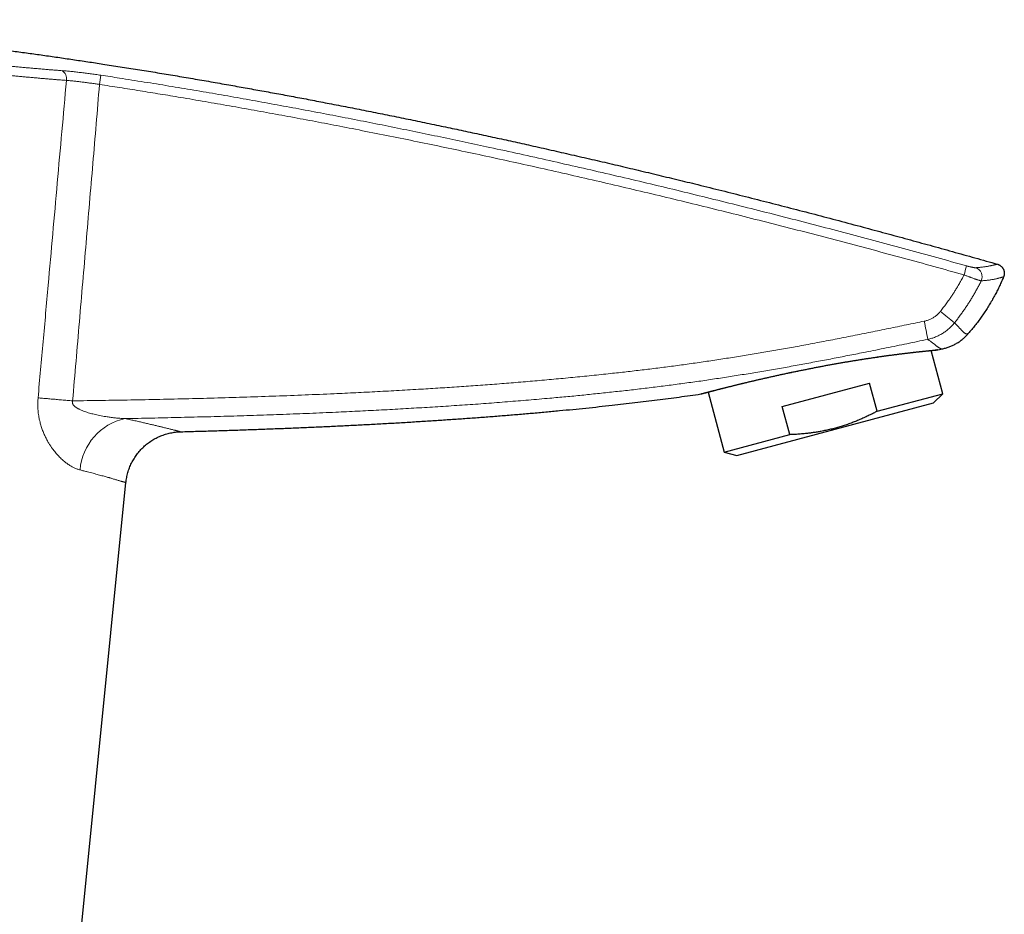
# Model space of a CAD drawing. Header units: millimetres. Extents: x 8 to 775, y 12 to 733.
# Tile 75 of 75: x 662 to 767, y 589 to 684. Entities that reach past the tile are written whole.
import ezdxf

# ---------------------------------------------------------------- set-up
doc = ezdxf.new("R2010")
doc.units = ezdxf.units.MM

msp = doc.modelspace()

# ---------------------------------------------------------------- linework, layer by layer
at = {"color": 7, "linetype": 'Continuous', "lineweight": 30}
for p, q in [((760.12, 644.23), (758.89, 648.82)), ((759.62, 648.9), (760.1, 649)), ((743.09, 642.89), (752.36, 645.37)), ((753.16, 642.37), (752.36, 645.37)), ((735.23, 644.41), (736.94, 638.02)), ((753.16, 642.37), (760.12, 644.23)), ((759.14, 643.25), (760.12, 644.23)), ((738.28, 637.66), (759.14, 643.25)), ((743.9, 639.89), (743.09, 642.89)), ((736.94, 638.02), (743.9, 639.89)), ((736.94, 638.02), (738.28, 637.66)), ((668.13, 581.83), (673.42, 634.8))]:
    msp.add_line(p, q, dxfattribs=at)
at = {"color": 252, "linetype": 'Continuous', "lineweight": 0, "flags": 128}
msp.add_lwpolyline([(664.09, 643.79), (664.21, 643.78), (664.33, 643.77), (664.45, 643.76), (664.57, 643.75), (664.69, 643.74), (664.82, 643.73), (664.95, 643.72), (665.08, 643.71), (665.21, 643.69), (665.34, 643.68), (665.47, 643.67), (665.61, 643.66), (665.75, 643.65), (665.89, 643.64), (666.02, 643.62), (666.17, 643.61), (666.31, 643.6), (666.45, 643.59), (666.59, 643.58), (666.74, 643.56), (666.88, 643.55), (667.03, 643.54), (667.17, 643.53), (667.32, 643.51), (667.47, 643.5), (667.62, 643.49), (667.76, 643.48)], dxfattribs=at)
at = {"color": 252, "linetype": 'Continuous', "lineweight": 0}
for centre, radius, start, end in [((666.17, 677.69), 0.952, 347.389, 60.501), ((652.58, 680.01), 18.27, 350.6703, 353.7921), ((744.74, 662), 18.39, 343.7026, 346.7983), ((763.3, 656.64), 1.01, 334.7106, 71.8859), ((705.53, 584.98), 87.04, 50.0938, 51.3622), ((715.5, 642.64), 43.66, 9.699, 12.2788), ((674.63, 635.64), 6.1, 102.2829, 175.2333)]:
    msp.add_arc(centre, radius, start, end, dxfattribs=at)
at = {"color": 7, "linetype": 'Continuous', "lineweight": 30}
for points, knots in [([(625.55, 683.92), (625.95, 683.91), (626.74, 683.87), (627.94, 683.82), (629.15, 683.75), (630.37, 683.69), (631.59, 683.61), (632.83, 683.54), (634.07, 683.45), (635.35, 683.36), (636.65, 683.27), (637.98, 683.16), (639.33, 683.05), (640.68, 682.93), (642.04, 682.81), (643.41, 682.69), (644.79, 682.55), (646.17, 682.41), (647.56, 682.27), (648.96, 682.12), (650.37, 681.97), (651.87, 681.8), (653.47, 681.61), (655.16, 681.4), (656.87, 681.19), (658.52, 680.98), (660.13, 680.77), (661.68, 680.56), (663.24, 680.35), (664.81, 680.13), (666.39, 679.9), (667.98, 679.67), (669.58, 679.43), (671.26, 679.17), (673.03, 678.89), (674.89, 678.6), (676.76, 678.3), (678.64, 677.99), (680.53, 677.67), (682.43, 677.34), (684.28, 677.02), (686.09, 676.69), (687.86, 676.37), (689.64, 676.05), (691.42, 675.72), (693.21, 675.38), (695.06, 675.02), (696.97, 674.65), (698.93, 674.27), (700.91, 673.87), (702.89, 673.47), (704.88, 673.06), (706.84, 672.65), (708.77, 672.24), (710.67, 671.83), (712.58, 671.42), (714.49, 671), (716.49, 670.56), (718.56, 670.09), (720.72, 669.6), (722.89, 669.1), (725.06, 668.6), (727.24, 668.08), (729.43, 667.56), (731.63, 667.03), (733.93, 666.47), (736.35, 665.87), (738.89, 665.24), (741.43, 664.59), (743.98, 663.94), (746.54, 663.27), (749.1, 662.6), (751.6, 661.93), (754.04, 661.28), (756.41, 660.63), (758.78, 659.98), (761.16, 659.32), (763.55, 658.65), (765.14, 658.2), (765.94, 657.97)], [0, 0, 0, 0, 0.008312, 0.016694, 0.025144, 0.033662, 0.042248, 0.050902, 0.059623, 0.06841, 0.077687, 0.087037, 0.096458, 0.10595, 0.115514, 0.125147, 0.134783, 0.144487, 0.154259, 0.164098, 0.174004, 0.183976, 0.195814, 0.207742, 0.21976, 0.231867, 0.242751, 0.253705, 0.264728, 0.275819, 0.286977, 0.298203, 0.309495, 0.320852, 0.333912, 0.347057, 0.360284, 0.373593, 0.386984, 0.400455, 0.414005, 0.426494, 0.439049, 0.451668, 0.46435, 0.477095, 0.489902, 0.503835, 0.517838, 0.531911, 0.546053, 0.560263, 0.574539, 0.58806, 0.601639, 0.615275, 0.628966, 0.642713, 0.65812, 0.673593, 0.689132, 0.704735, 0.720401, 0.736129, 0.751918, 0.767766, 0.785951, 0.804209, 0.822541, 0.840944, 0.859417, 0.877957, 0.896563, 0.913675, 0.93084, 0.948057, 0.965323, 0.982638, 1, 1, 1, 1]), ([(765.94, 657.97), (765.95, 657.97), (765.98, 657.96), (766.04, 657.94), (766.11, 657.91), (766.18, 657.87), (766.24, 657.83), (766.31, 657.78), (766.37, 657.72), (766.43, 657.66), (766.48, 657.59), (766.52, 657.52), (766.56, 657.45), (766.6, 657.37), (766.62, 657.29), (766.64, 657.21), (766.66, 657.12), (766.66, 657.04), (766.66, 656.95), (766.65, 656.87), (766.64, 656.79), (766.62, 656.71), (766.59, 656.65), (766.58, 656.63)], [0, 0, 0, 0, 0.0198769, 0.0648974, 0.1103833, 0.1558693, 0.2018328, 0.2508404, 0.3001881, 0.3506086, 0.4013998, 0.4505706, 0.4997413, 0.5501549, 0.6009393, 0.6501152, 0.699635, 0.7496875, 0.8004696, 0.8498173, 0.8991651, 0.9492177, 1, 1, 1, 1]), ([(766.58, 656.63), (766.52, 656.47), (766.38, 656.15), (766.16, 655.68), (765.94, 655.22), (765.69, 654.74), (765.43, 654.26), (765.14, 653.77), (764.84, 653.29), (764.53, 652.82), (764.21, 652.36), (763.89, 651.9), (763.55, 651.46), (763.2, 651.03), (762.96, 650.75), (762.84, 650.61)], [0, 0, 0, 0, 0.072563, 0.145127, 0.21769, 0.290254, 0.369745, 0.449236, 0.528728, 0.608219, 0.687711, 0.765784, 0.843856, 0.921928, 1, 1, 1, 1]), ([(760.1, 649), (760.11, 649), (760.19, 649.02), (760.33, 649.05), (760.52, 649.1), (760.7, 649.16), (760.89, 649.23), (761.07, 649.31), (761.25, 649.39), (761.43, 649.48), (761.6, 649.58), (761.77, 649.68), (761.94, 649.79), (762.1, 649.91), (762.25, 650.04), (762.41, 650.17), (762.56, 650.31), (762.7, 650.45), (762.79, 650.56), (762.84, 650.61)], [0, 0, 0, 0, 0.013927, 0.073926, 0.133948, 0.193947, 0.254773, 0.315599, 0.377185, 0.438771, 0.500602, 0.562122, 0.623668, 0.685188, 0.747604, 0.810019, 0.873258, 0.936497, 1, 1, 1, 1]), ([(734.5, 644.22), (734.5, 644.22), (734.5, 644.22), (734.51, 644.22), (734.51, 644.22), (734.52, 644.22), (734.53, 644.23), (734.55, 644.23), (734.57, 644.24), (734.59, 644.24), (734.62, 644.25), (734.65, 644.26), (734.68, 644.26), (734.71, 644.27), (734.75, 644.28), (734.79, 644.3), (734.84, 644.31), (734.88, 644.32), (734.94, 644.33), (734.99, 644.35), (735.05, 644.36), (735.11, 644.38), (735.17, 644.39), (735.23, 644.41), (735.3, 644.43), (735.37, 644.45), (735.45, 644.47), (735.53, 644.49), (735.61, 644.51), (735.69, 644.53), (735.78, 644.55), (735.87, 644.58), (735.96, 644.6), (736.05, 644.62), (736.15, 644.65), (736.25, 644.68), (736.35, 644.7), (736.46, 644.73), (736.56, 644.76), (736.68, 644.79), (736.79, 644.81), (736.91, 644.84), (737.03, 644.87), (737.15, 644.9), (737.27, 644.94), (737.4, 644.97), (737.53, 645), (737.66, 645.03), (737.79, 645.07), (737.93, 645.1), (738.06, 645.13), (738.2, 645.17), (738.35, 645.2), (738.49, 645.24), (738.64, 645.27), (738.79, 645.31), (738.94, 645.35), (739.09, 645.38), (739.25, 645.42), (739.41, 645.46), (739.57, 645.5), (739.73, 645.54), (739.89, 645.57), (740.06, 645.61), (740.22, 645.65), (740.39, 645.69), (740.56, 645.73), (740.73, 645.77), (740.91, 645.81), (741.08, 645.85), (741.26, 645.89), (741.44, 645.93), (741.61, 645.97), (741.8, 646.01), (741.98, 646.05), (742.16, 646.09), (742.35, 646.13), (742.53, 646.17), (742.72, 646.22), (742.91, 646.26), (743.09, 646.3), (743.28, 646.34), (743.48, 646.38), (743.67, 646.42), (743.86, 646.46), (744.06, 646.5), (744.25, 646.54), (744.45, 646.58), (744.64, 646.62), (744.84, 646.66), (745.04, 646.7), (745.23, 646.74), (745.43, 646.78), (745.63, 646.82), (745.83, 646.86), (746.03, 646.9), (746.23, 646.94), (746.43, 646.98), (746.63, 647.02), (746.83, 647.06), (747.03, 647.1), (747.23, 647.13), (747.43, 647.17), (747.63, 647.21), (747.83, 647.25), (748.03, 647.28), (748.23, 647.32), (748.43, 647.36), (748.63, 647.39), (748.83, 647.43), (749.03, 647.46), (749.23, 647.5), (749.43, 647.53), (749.62, 647.57), (749.82, 647.6), (750.01, 647.63), (750.2, 647.66), (750.4, 647.7), (750.59, 647.73), (750.78, 647.76), (750.98, 647.79), (751.17, 647.82), (751.36, 647.85), (751.54, 647.88), (751.73, 647.91), (751.92, 647.94), (752.1, 647.97), (752.29, 648), (752.47, 648.02), (752.65, 648.05), (752.83, 648.08), (753.01, 648.1), (753.19, 648.13), (753.36, 648.15), (753.53, 648.18), (753.71, 648.2), (753.88, 648.23), (754.04, 648.25), (754.21, 648.27), (754.37, 648.3), (754.54, 648.32), (754.7, 648.34), (754.86, 648.36), (755.01, 648.38), (755.17, 648.4), (755.32, 648.42), (755.47, 648.44), (755.62, 648.46), (755.77, 648.48), (755.91, 648.49), (756.06, 648.51), (756.19, 648.53), (756.33, 648.54), (756.47, 648.56), (756.6, 648.58), (756.73, 648.59), (756.85, 648.6), (756.98, 648.62), (757.1, 648.63), (757.22, 648.65), (757.34, 648.66), (757.45, 648.67), (757.56, 648.68), (757.67, 648.7), (757.78, 648.71), (757.88, 648.72), (757.98, 648.73), (758.08, 648.74), (758.17, 648.75), (758.26, 648.76), (758.35, 648.77), (758.44, 648.78), (758.52, 648.79), (758.6, 648.79), (758.67, 648.8), (758.75, 648.81), (758.82, 648.82), (758.89, 648.82), (758.95, 648.83), (759.01, 648.83), (759.07, 648.84), (759.12, 648.85), (759.17, 648.85), (759.22, 648.85), (759.27, 648.86), (759.31, 648.86), (759.35, 648.87), (759.38, 648.87), (759.42, 648.87), (759.45, 648.88), (759.47, 648.88), (759.5, 648.88), (759.52, 648.88), (759.53, 648.88), (759.54, 648.89), (759.55, 648.89), (759.55, 648.89), (759.55, 648.89), (759.55, 648.89)], [0, 0, 0, 0, 0.000524, 0.001126, 0.006437, 0.011669, 0.016873, 0.02207, 0.027265, 0.032461, 0.03766, 0.042865, 0.048084, 0.053299, 0.058508, 0.063715, 0.068923, 0.074132, 0.079347, 0.084554, 0.089758, 0.094977, 0.100204, 0.10543, 0.110645, 0.11584, 0.121009, 0.126214, 0.131433, 0.13664, 0.141839, 0.147032, 0.15222, 0.157406, 0.162592, 0.16778, 0.172971, 0.178167, 0.183371, 0.188584, 0.193808, 0.19905, 0.204231, 0.209433, 0.214649, 0.219868, 0.225079, 0.230271, 0.235438, 0.240606, 0.245799, 0.25099, 0.256179, 0.261368, 0.26656, 0.271756, 0.276959, 0.282161, 0.287359, 0.292555, 0.29775, 0.302948, 0.308148, 0.313353, 0.31853, 0.323714, 0.328911, 0.334113, 0.339311, 0.344498, 0.349666, 0.354828, 0.360036, 0.365233, 0.370421, 0.375602, 0.380778, 0.385951, 0.391123, 0.396296, 0.401471, 0.406651, 0.411838, 0.417033, 0.422239, 0.427456, 0.43266, 0.437847, 0.44303, 0.448211, 0.45339, 0.458567, 0.463744, 0.468922, 0.474101, 0.479281, 0.484463, 0.489649, 0.494839, 0.500034, 0.505234, 0.510392, 0.515547, 0.520724, 0.525918, 0.531126, 0.536345, 0.54157, 0.546799, 0.552026, 0.557248, 0.562461, 0.567661, 0.572844, 0.578008, 0.58315, 0.588322, 0.593525, 0.598727, 0.60393, 0.609134, 0.614342, 0.619556, 0.624767, 0.629974, 0.635195, 0.640423, 0.645653, 0.650875, 0.656084, 0.661273, 0.666497, 0.671721, 0.676936, 0.682144, 0.687347, 0.692547, 0.697745, 0.702944, 0.708146, 0.713352, 0.718564, 0.723784, 0.729015, 0.734258, 0.739506, 0.744715, 0.749943, 0.755183, 0.760424, 0.765655, 0.770868, 0.776054, 0.781254, 0.786465, 0.791673, 0.796881, 0.802089, 0.8073, 0.812515, 0.817737, 0.822953, 0.828165, 0.833375, 0.838585, 0.843796, 0.849011, 0.854233, 0.859422, 0.864624, 0.869839, 0.875059, 0.880271, 0.885466, 0.890635, 0.895809, 0.901013, 0.906204, 0.911387, 0.916562, 0.921732, 0.926899, 0.932066, 0.937234, 0.942405, 0.947582, 0.952767, 0.957964, 0.963176, 0.968411, 0.973082, 0.978037, 0.982933, 0.987717, 0.991724, 0.995284, 0.998287, 1, 1, 1, 1]), ([(758.89, 648.82), (758.89, 648.82), (758.91, 648.82), (758.95, 648.83), (759.02, 648.83), (759.07, 648.84), (759.13, 648.85), (759.18, 648.85), (759.23, 648.86), (759.27, 648.86), (759.31, 648.86), (759.35, 648.87), (759.39, 648.87), (759.42, 648.87), (759.45, 648.88), (759.47, 648.88), (759.5, 648.88), (759.52, 648.88), (759.53, 648.88), (759.54, 648.89), (759.55, 648.89), (759.56, 648.89), (759.56, 648.89)], [0, 0, 0, 0, 0.0000979, 0.0529654, 0.1058264, 0.1585727, 0.2111203, 0.2634308, 0.3160346, 0.3685938, 0.4211364, 0.4736864, 0.526263, 0.5788955, 0.631618, 0.68431, 0.7368922, 0.7894446, 0.8419943, 0.8945649, 0.9471997, 1, 1, 1, 1]), ([(759.55, 648.89), (759.55, 648.89), (759.55, 648.89), (759.55, 648.89), (759.54, 648.89), (759.54, 648.89), (759.53, 648.89), (759.52, 648.89), (759.51, 648.89), (759.51, 648.89), (759.51, 648.89)], [0, 0, 0, 0, 0.242862, 0.436368, 0.591964, 0.718822, 0.824124, 0.913555, 0.991743, 1, 1, 1, 1]), ([(759.56, 648.89), (759.56, 648.89), (759.56, 648.89), (759.56, 648.89), (759.55, 648.89), (759.55, 648.89), (759.54, 648.89), (759.54, 648.89), (759.54, 648.89)], [0, 0, 0, 0, 0.12179, 0.303187, 0.569642, 0.782152, 0.958544, 1, 1, 1, 1]), ([(759.55, 648.89), (759.55, 648.89), (759.57, 648.89), (759.6, 648.89), (759.62, 648.9)], [0, 0, 0, 0, 0.1393378, 1, 1, 1, 1]), ([(679.23, 640.2), (679.83, 640.21), (681.03, 640.25), (682.83, 640.3), (684.61, 640.36), (686.39, 640.42), (688.16, 640.48), (689.89, 640.55), (691.57, 640.61), (693.21, 640.69), (694.85, 640.76), (696.47, 640.84), (698.08, 640.92), (699.69, 641), (701.28, 641.09), (702.86, 641.18), (704.44, 641.28), (705.99, 641.38), (707.52, 641.48), (709.03, 641.58), (710.54, 641.69), (712.04, 641.8), (713.53, 641.92), (715.02, 642.04), (716.51, 642.17), (717.97, 642.3), (719.42, 642.44), (720.84, 642.57), (722.25, 642.71), (723.64, 642.86), (724.97, 643), (726.23, 643.15), (727.44, 643.29), (728.64, 643.43), (729.82, 643.58), (730.99, 643.73), (732.15, 643.88), (733.3, 644.04), (734.06, 644.15), (734.44, 644.21)], [0, 0, 0, 0, 0.032581, 0.0650154, 0.0972979, 0.1294236, 0.1613874, 0.1931844, 0.2230071, 0.2526728, 0.2821773, 0.3115165, 0.3406863, 0.3696824, 0.3985007, 0.4271372, 0.4555877, 0.4838481, 0.5114149, 0.5387906, 0.5659713, 0.5929533, 0.6202176, 0.6472679, 0.6741003, 0.7007107, 0.7270952, 0.752785, 0.7782494, 0.8034848, 0.8284876, 0.850612, 0.8725456, 0.8942858, 0.9158302, 0.9371761, 0.9583213, 0.9792631, 1, 1, 1, 1]), ([(734.56, 644.24), (734.55, 644.24), (734.55, 644.23), (734.54, 644.23), (734.53, 644.23), (734.52, 644.22), (734.52, 644.22), (734.51, 644.22), (734.51, 644.22), (734.51, 644.22), (734.51, 644.22)], [0, 0, 0, 0, 0.044872, 0.143985, 0.248137, 0.362734, 0.494, 0.649176, 0.837168, 1, 1, 1, 1]), ([(734.51, 644.22), (734.51, 644.22), (734.52, 644.22), (734.52, 644.22), (734.53, 644.22), (734.53, 644.23)], [0, 0, 0, 0, 0.356524, 0.923802, 1, 1, 1, 1]), ([(753.16, 642.37), (753.07, 642.32), (752.83, 642.19), (752.44, 642), (751.99, 641.78), (751.54, 641.58), (751.08, 641.38), (750.62, 641.2), (750.31, 641.08), (749.99, 640.97), (749.68, 640.86), (749.21, 640.72), (748.72, 640.58), (748.22, 640.45), (747.71, 640.34), (747.24, 640.24), (746.79, 640.16), (746.38, 640.1), (745.97, 640.05), (745.51, 639.99), (745.01, 639.95), (744.45, 639.91), (744.08, 639.89), (743.9, 639.89)], [0, 0, 0, 0, 0.032291, 0.083636, 0.134986, 0.18633, 0.237685, 0.289046, 0.340399, 0.341052, 0.392196, 0.443348, 0.494491, 0.548479, 0.602477, 0.656466, 0.69928, 0.742103, 0.784926, 0.827741, 0.885157, 0.942582, 1, 1, 1, 1])]:
    msp.add_open_spline(points, degree=3, knots=knots, dxfattribs=at)
at = {"color": 252, "linetype": 'Continuous', "lineweight": 0}
for points, knots in [([(625.55, 683.92), (625.55, 683.92), (625.55, 683.92), (625.56, 683.92), (625.58, 683.91), (625.61, 683.9), (625.65, 683.89), (625.71, 683.87), (625.78, 683.85), (625.86, 683.83), (625.95, 683.8), (626.06, 683.77), (626.18, 683.74), (626.31, 683.7), (626.45, 683.66), (626.61, 683.62), (626.78, 683.58), (626.97, 683.53), (627.16, 683.49), (627.37, 683.44), (627.59, 683.39), (627.82, 683.34), (628.06, 683.28), (628.31, 683.23), (628.57, 683.18), (628.84, 683.12), (629.12, 683.07), (629.41, 683.01), (629.71, 682.95), (630.02, 682.9), (630.33, 682.84), (630.65, 682.78), (630.97, 682.73), (631.3, 682.67), (631.65, 682.61), (632.02, 682.55), (632.42, 682.49), (632.8, 682.42), (633.17, 682.36), (633.53, 682.31), (633.9, 682.25), (634.27, 682.2), (634.67, 682.14), (635.08, 682.08), (635.52, 682.01), (635.96, 681.95), (636.41, 681.89), (636.86, 681.82), (637.32, 681.76), (637.78, 681.7), (638.24, 681.63), (638.68, 681.57), (639.11, 681.52), (639.52, 681.46), (639.94, 681.41), (640.35, 681.35), (640.78, 681.3), (641.2, 681.25), (641.63, 681.19), (642.09, 681.13), (642.59, 681.07), (643.11, 681), (643.64, 680.94), (644.17, 680.87), (644.71, 680.81), (645.23, 680.75), (645.76, 680.68), (646.29, 680.62), (646.79, 680.56), (647.27, 680.5), (647.73, 680.45), (648.19, 680.39), (648.65, 680.34), (649.11, 680.29), (649.58, 680.23), (650.04, 680.18), (650.53, 680.12), (651.06, 680.06), (651.61, 680), (652.17, 679.94), (652.72, 679.87), (653.26, 679.81), (653.78, 679.76), (654.28, 679.7), (654.78, 679.65), (655.27, 679.59), (655.75, 679.54), (656.22, 679.49), (656.69, 679.44), (657.16, 679.39), (657.62, 679.34), (658.09, 679.3), (658.55, 679.25), (659.05, 679.2), (659.58, 679.14), (660.14, 679.09), (660.7, 679.03), (661.23, 678.98), (661.74, 678.93), (662.23, 678.89), (662.71, 678.84), (663.19, 678.8), (663.66, 678.76), (664.15, 678.72), (664.64, 678.67), (665.16, 678.63), (665.66, 678.59), (666.15, 678.55), (666.48, 678.53), (666.64, 678.51)], [0, 0, 0, 0, 0.000001, 0.0103479, 0.0206988, 0.0310511, 0.0414021, 0.051749, 0.0615978, 0.071449, 0.0813002, 0.0911491, 0.1013675, 0.1115899, 0.1218136, 0.1320359, 0.1422543, 0.1525041, 0.1627591, 0.1730168, 0.1832745, 0.1935295, 0.2037792, 0.2135573, 0.2233378, 0.2331183, 0.2428964, 0.2529094, 0.2629237, 0.2729367, 0.2822391, 0.2915446, 0.300851, 0.3101565, 0.3194589, 0.3297615, 0.3400655, 0.3503681, 0.3591434, 0.3679212, 0.3766998, 0.3854776, 0.3942529, 0.4039852, 0.413721, 0.423458, 0.4331938, 0.4429262, 0.4523748, 0.4618255, 0.4712762, 0.4807248, 0.488829, 0.4969346, 0.5050402, 0.5131445, 0.5212913, 0.5294394, 0.5375876, 0.5457344, 0.5554706, 0.5652102, 0.574951, 0.5846907, 0.5944269, 0.6038778, 0.6133308, 0.6227838, 0.6322347, 0.64034, 0.6484466, 0.6565533, 0.6646586, 0.6728062, 0.6809552, 0.6891041, 0.6972518, 0.706982, 0.7167157, 0.7264505, 0.7361841, 0.7459144, 0.7547393, 0.7635659, 0.7723925, 0.7812175, 0.7896248, 0.7980337, 0.8064425, 0.8148499, 0.8233047, 0.831761, 0.8402173, 0.8486721, 0.8591274, 0.8695856, 0.8800437, 0.890499, 0.899923, 0.9093512, 0.9187814, 0.9282117, 0.9376398, 0.9470638, 0.9576481, 0.9682368, 0.978827, 0.9894157, 1, 1, 1, 1]), ([(667.1, 677.48), (666.93, 677.49), (666.6, 677.52), (666.14, 677.55), (665.72, 677.59), (665.35, 677.62), (664.97, 677.65), (664.58, 677.68), (664.19, 677.72), (663.77, 677.76), (663.32, 677.8), (662.84, 677.84), (662.36, 677.89), (661.87, 677.93), (661.37, 677.98), (660.9, 678.03), (660.45, 678.07), (660.04, 678.11), (659.61, 678.16), (659.15, 678.2), (658.63, 678.26), (658.06, 678.32), (657.49, 678.38), (656.91, 678.44), (656.33, 678.5), (655.75, 678.56), (655.18, 678.62), (654.61, 678.69), (654.03, 678.75), (653.45, 678.81), (652.87, 678.88), (652.33, 678.94), (651.81, 679), (651.33, 679.05), (650.85, 679.11), (650.33, 679.17), (649.77, 679.23), (649.23, 679.29), (648.74, 679.35), (648.32, 679.4), (647.91, 679.45), (647.49, 679.5), (647.07, 679.55), (646.61, 679.6), (646.12, 679.66), (645.59, 679.72), (645.06, 679.79), (644.53, 679.85), (644, 679.91), (643.5, 679.98), (643.01, 680.04), (642.55, 680.09), (642.09, 680.15), (641.59, 680.21), (641.06, 680.28), (640.56, 680.34), (640.12, 680.4), (639.74, 680.45), (639.36, 680.5), (638.98, 680.55), (638.61, 680.6), (638.2, 680.65), (637.76, 680.71), (637.3, 680.77), (636.84, 680.84), (636.38, 680.9), (635.93, 680.96), (635.5, 681.02), (635.09, 681.08), (634.71, 681.14), (634.33, 681.19), (633.94, 681.25), (633.54, 681.31), (633.14, 681.37), (632.75, 681.43), (632.37, 681.49), (631.99, 681.55), (631.6, 681.61), (631.21, 681.67), (630.81, 681.74), (630.42, 681.8), (630.05, 681.87), (629.71, 681.92), (629.39, 681.98), (629.08, 682.04), (628.78, 682.09), (628.49, 682.15), (628.21, 682.2), (627.95, 682.25), (627.69, 682.3), (627.44, 682.35), (627.2, 682.4), (626.97, 682.45), (626.74, 682.5), (626.51, 682.55), (626.29, 682.6), (626.08, 682.65), (625.88, 682.7), (625.71, 682.74), (625.56, 682.78), (625.41, 682.81), (625.28, 682.85), (625.16, 682.88), (625.05, 682.91), (624.96, 682.94), (624.89, 682.96), (624.82, 682.98), (624.75, 683), (624.7, 683.01), (624.65, 683.03), (624.61, 683.04), (624.58, 683.05), (624.55, 683.06), (624.54, 683.06), (624.52, 683.07), (624.52, 683.07), (624.52, 683.07)], [0, 0, 0, 0, 0.010451, 0.020908, 0.02851, 0.036112, 0.043713, 0.051334, 0.058956, 0.066577, 0.075696, 0.084817, 0.093936, 0.103089, 0.112244, 0.121397, 0.128934, 0.136471, 0.144017, 0.151562, 0.16156, 0.171559, 0.181556, 0.191599, 0.201643, 0.211685, 0.22148, 0.231276, 0.241071, 0.250909, 0.260747, 0.270584, 0.278714, 0.286843, 0.294983, 0.303124, 0.313375, 0.323632, 0.330763, 0.337895, 0.345025, 0.352172, 0.35932, 0.366467, 0.375653, 0.384839, 0.394025, 0.403246, 0.412467, 0.421688, 0.429947, 0.438207, 0.446478, 0.454748, 0.465, 0.475258, 0.482389, 0.48952, 0.496651, 0.503798, 0.510946, 0.518093, 0.527279, 0.536466, 0.545653, 0.554874, 0.564096, 0.573317, 0.581577, 0.589837, 0.598109, 0.60638, 0.615449, 0.624518, 0.633586, 0.642688, 0.65179, 0.660892, 0.671278, 0.681663, 0.692071, 0.702478, 0.711692, 0.720907, 0.730122, 0.739371, 0.748621, 0.75787, 0.766942, 0.776014, 0.785086, 0.794191, 0.803297, 0.812402, 0.82279, 0.833178, 0.843588, 0.853999, 0.863215, 0.872432, 0.881648, 0.890899, 0.900151, 0.909403, 0.916913, 0.924425, 0.931935, 0.939465, 0.946995, 0.954525, 0.962094, 0.969664, 0.977233, 0.984822, 0.992411, 1, 1, 1, 1]), ([(666.64, 678.51), (666.71, 678.51), (666.86, 678.5), (667.08, 678.48), (667.32, 678.46), (667.56, 678.43), (667.81, 678.41), (668.06, 678.38), (668.32, 678.35), (668.58, 678.32), (668.84, 678.29), (669.1, 678.26), (669.37, 678.23), (669.64, 678.19), (669.91, 678.15), (670.19, 678.11), (670.47, 678.07), (670.65, 678.05), (670.75, 678.03)], [0, 0, 0, 0, 0.061638, 0.123323, 0.185009, 0.246646, 0.309884, 0.373173, 0.436462, 0.4997, 0.561415, 0.623178, 0.68494, 0.746655, 0.809966, 0.873327, 0.936689, 1, 1, 1, 1]), ([(664.09, 643.79), (664.27, 645.78), (664.63, 649.77), (665.15, 655.56), (665.65, 661.18), (666.13, 666.61), (666.62, 672.04), (666.94, 675.67), (667.1, 677.48)], [0, 0, 0, 0, 0.177401, 0.354802, 0.516101, 0.677401, 0.8387, 1, 1, 1, 1]), ([(670.61, 677.05), (670.53, 677.06), (670.38, 677.08), (670.15, 677.12), (669.92, 677.15), (669.68, 677.19), (669.45, 677.22), (669.22, 677.25), (668.99, 677.28), (668.76, 677.31), (668.54, 677.34), (668.33, 677.36), (668.11, 677.39), (667.9, 677.41), (667.7, 677.43), (667.49, 677.45), (667.29, 677.46), (667.16, 677.47), (667.1, 677.48)], [0, 0, 0, 0, 0.0616512, 0.1233261, 0.1849771, 0.2475088, 0.3100404, 0.373384, 0.4367275, 0.5003325, 0.5618957, 0.6234828, 0.685046, 0.747495, 0.8099441, 0.8732087, 0.9364734, 1, 1, 1, 1]), ([(670.75, 678.03), (671.41, 677.93), (672.94, 677.7), (675.36, 677.31), (677.99, 676.89), (680.62, 676.45), (683.25, 676), (685.87, 675.54), (688.5, 675.06), (691.12, 674.58), (693.74, 674.09), (696.36, 673.59), (698.98, 673.08), (701.59, 672.55), (704.21, 672.02), (706.82, 671.48), (709.43, 670.93), (712.23, 670.33), (715.22, 669.68), (718.4, 668.97), (721.58, 668.25), (724.75, 667.52), (727.93, 666.78), (731.09, 666.02), (734.26, 665.25), (737.42, 664.47), (740.58, 663.68), (743.74, 662.87), (746.89, 662.06), (750.04, 661.23), (753.2, 660.39), (756.35, 659.54), (759.5, 658.68), (761.59, 658.1), (762.64, 657.8)], [0, 0, 0, 0, 0.02124, 0.04956, 0.07788, 0.1062, 0.134521, 0.162842, 0.191162, 0.219483, 0.247808, 0.276133, 0.304449, 0.332765, 0.361112, 0.38946, 0.417807, 0.446155, 0.48075, 0.515345, 0.549941, 0.584536, 0.619131, 0.653726, 0.688321, 0.722916, 0.757511, 0.792106, 0.826702, 0.861296, 0.895972, 0.930648, 0.965324, 1, 1, 1, 1]), ([(670.61, 677.05), (670.38, 674.25), (669.91, 668.65), (669.19, 660.26), (668.48, 651.87), (668, 646.27), (667.76, 643.48)], [0, 0, 0, 0, 0.25, 0.5, 0.75, 1, 1, 1, 1]), ([(762.39, 656.84), (761.32, 657.14), (759.18, 657.74), (755.96, 658.62), (752.74, 659.49), (749.52, 660.34), (746.29, 661.19), (743.06, 662.02), (739.86, 662.83), (736.69, 663.63), (733.55, 664.4), (730.41, 665.16), (727.26, 665.91), (724.11, 666.65), (720.96, 667.37), (717.89, 668.07), (714.91, 668.73), (712, 669.37), (709.09, 669.99), (706.18, 670.6), (703.27, 671.2), (700.35, 671.79), (697.54, 672.34), (694.84, 672.87), (692.24, 673.36), (689.64, 673.84), (687.03, 674.32), (684.43, 674.78), (681.82, 675.23), (679.37, 675.65), (677.07, 676.03), (674.92, 676.38), (672.76, 676.72), (671.33, 676.94), (670.61, 677.05)], [0, 0, 0, 0, 0.03547, 0.07094, 0.10641, 0.141881, 0.177351, 0.212822, 0.248291, 0.282676, 0.317062, 0.351449, 0.385835, 0.420222, 0.454607, 0.488993, 0.520627, 0.552263, 0.583898, 0.615534, 0.647169, 0.678804, 0.710439, 0.738569, 0.7667, 0.794831, 0.822962, 0.851093, 0.879224, 0.907354, 0.930516, 0.953677, 0.976839, 1, 1, 1, 1]), ([(762.64, 657.8), (762.68, 657.79), (762.74, 657.78), (762.84, 657.75), (762.95, 657.72), (763.05, 657.7), (763.15, 657.67), (763.24, 657.65), (763.33, 657.64), (763.41, 657.62), (763.48, 657.61), (763.53, 657.6), (763.58, 657.6), (763.6, 657.6), (763.62, 657.6)], [0, 0, 0, 0, 0.0777384, 0.1556774, 0.2334188, 0.3193422, 0.4055327, 0.4914545, 0.5760919, 0.6609875, 0.7456181, 0.8303257, 0.9153018, 1, 1, 1, 1]), ([(763.62, 657.6), (763.69, 657.61), (763.84, 657.62), (764.05, 657.64), (764.25, 657.66), (764.44, 657.68), (764.63, 657.71), (764.8, 657.73), (764.95, 657.76), (765.09, 657.79), (765.22, 657.81), (765.34, 657.84), (765.44, 657.86), (765.54, 657.88), (765.62, 657.91), (765.69, 657.92), (765.76, 657.94), (765.81, 657.95), (765.86, 657.97), (765.89, 657.97), (765.92, 657.98), (765.93, 657.98), (765.94, 657.97), (765.94, 657.97)], [0, 0, 0, 0, 0.051522, 0.103046, 0.154568, 0.208764, 0.262965, 0.317166, 0.371362, 0.421783, 0.472209, 0.522638, 0.573064, 0.623485, 0.670496, 0.717509, 0.764523, 0.811533, 0.858647, 0.905765, 0.952883, 0.999996, 1, 1, 1, 1]), ([(759.88, 652.97), (759.98, 653.1), (760.19, 653.37), (760.5, 653.78), (760.77, 654.16), (761.01, 654.51), (761.22, 654.83), (761.43, 655.15), (761.65, 655.52), (761.89, 655.93), (762.15, 656.38), (762.31, 656.69), (762.39, 656.84)], [0, 0, 0, 0, 0.110422, 0.220859, 0.331281, 0.414348, 0.497414, 0.579981, 0.662548, 0.775027, 0.88752, 1, 1, 1, 1]), ([(764.22, 656.21), (764.2, 656.21), (764.17, 656.22), (764.12, 656.23), (764.07, 656.24), (764.02, 656.26), (763.95, 656.28), (763.87, 656.3), (763.78, 656.33), (763.69, 656.36), (763.61, 656.39), (763.51, 656.42), (763.4, 656.46), (763.27, 656.51), (763.16, 656.55), (763.06, 656.59), (762.95, 656.63), (762.82, 656.68), (762.68, 656.73), (762.53, 656.79), (762.44, 656.82), (762.39, 656.84)], [0, 0, 0, 0, 0.062982, 0.125964, 0.169188, 0.212447, 0.25567, 0.318299, 0.380929, 0.423881, 0.466868, 0.509821, 0.57321, 0.636599, 0.680097, 0.72363, 0.767128, 0.824654, 0.882181, 0.94109, 1, 1, 1, 1]), ([(766.58, 656.63), (766.58, 656.63), (766.58, 656.63), (766.57, 656.63), (766.55, 656.62), (766.52, 656.62), (766.49, 656.61), (766.44, 656.6), (766.38, 656.58), (766.29, 656.55), (766.2, 656.53), (766.09, 656.5), (765.96, 656.47), (765.83, 656.44), (765.68, 656.4), (765.52, 656.37), (765.34, 656.34), (765.17, 656.31), (765.01, 656.29), (764.86, 656.27), (764.71, 656.25), (764.55, 656.24), (764.39, 656.22), (764.27, 656.21), (764.22, 656.21)], [0, 0, 0, 0, 0.000004, 0.040127, 0.080251, 0.118254, 0.156259, 0.194262, 0.251289, 0.30832, 0.365353, 0.422379, 0.479427, 0.536475, 0.593479, 0.650484, 0.707532, 0.764581, 0.803799, 0.843018, 0.882237, 0.921491, 0.960746, 1, 1, 1, 1]), ([(764.22, 656.21), (764.15, 656.08), (764.02, 655.82), (763.81, 655.43), (763.6, 655.05), (763.38, 654.67), (763.15, 654.29), (762.92, 653.92), (762.68, 653.55), (762.43, 653.18), (762.18, 652.82), (761.91, 652.46), (761.65, 652.1), (761.46, 651.87), (761.37, 651.75)], [0, 0, 0, 0, 0.082753, 0.165505, 0.248351, 0.331196, 0.414221, 0.49727, 0.579827, 0.66358, 0.747339, 0.831091, 0.915546, 1, 1, 1, 1]), ([(758.16, 651.93), (758.22, 651.94), (758.33, 651.97), (758.49, 652.01), (758.65, 652.07), (758.81, 652.14), (758.97, 652.22), (759.11, 652.3), (759.26, 652.39), (759.39, 652.49), (759.52, 652.6), (759.65, 652.71), (759.77, 652.84), (759.84, 652.93), (759.88, 652.97)], [0, 0, 0, 0, 0.082489, 0.165041, 0.247529, 0.332467, 0.417478, 0.502415, 0.584081, 0.665811, 0.747476, 0.831627, 0.91585, 1, 1, 1, 1]), ([(667.76, 643.48), (668.79, 643.49), (670.85, 643.52), (673.93, 643.57), (677.01, 643.63), (680.1, 643.7), (683.18, 643.78), (686.26, 643.88), (689.35, 643.98), (692.43, 644.1), (695.25, 644.22), (697.82, 644.34), (700.13, 644.46), (702.44, 644.58), (704.66, 644.71), (706.77, 644.84), (708.78, 644.97), (710.79, 645.11), (712.81, 645.26), (714.82, 645.42), (716.83, 645.59), (718.84, 645.77), (720.85, 645.96), (722.86, 646.16), (724.75, 646.36), (726.54, 646.56), (728.21, 646.75), (729.88, 646.96), (731.55, 647.17), (733.22, 647.4), (734.89, 647.64), (736.56, 647.89), (738.23, 648.15), (739.9, 648.42), (741.56, 648.7), (743.23, 648.99), (744.97, 649.31), (746.79, 649.65), (748.69, 650.01), (750.59, 650.38), (752.48, 650.76), (754.38, 651.15), (756.27, 651.54), (757.53, 651.8), (758.16, 651.93)], [0, 0, 0, 0, 0.033901, 0.067803, 0.101705, 0.135607, 0.169509, 0.20341, 0.237314, 0.271218, 0.305122, 0.330565, 0.356008, 0.381451, 0.406894, 0.429071, 0.451248, 0.473426, 0.495603, 0.517781, 0.53997, 0.562159, 0.584349, 0.606538, 0.628727, 0.647235, 0.665743, 0.684243, 0.702743, 0.721297, 0.73985, 0.758404, 0.776958, 0.795524, 0.81409, 0.832656, 0.851222, 0.872475, 0.893729, 0.914983, 0.936237, 0.957492, 0.978746, 1, 1, 1, 1]), ([(761.37, 651.75), (761.32, 651.7), (761.24, 651.59), (761.1, 651.44), (760.95, 651.29), (760.79, 651.14), (760.63, 651.01), (760.46, 650.88), (760.29, 650.75), (760.11, 650.63), (759.93, 650.53), (759.74, 650.43), (759.56, 650.34), (759.36, 650.25), (759.16, 650.18), (758.96, 650.11), (758.75, 650.05), (758.61, 650.02), (758.54, 650)], [0, 0, 0, 0, 0.0612071, 0.1224143, 0.1840567, 0.2456991, 0.3087128, 0.3717267, 0.4352131, 0.4986996, 0.5602314, 0.6217633, 0.6837313, 0.7456994, 0.8090388, 0.8723783, 0.9361891, 1, 1, 1, 1]), ([(761.37, 651.75), (761.4, 651.72), (761.47, 651.66), (761.57, 651.56), (761.69, 651.45), (761.79, 651.34), (761.88, 651.24), (761.96, 651.16), (762.03, 651.08), (762.1, 651.01), (762.17, 650.94), (762.23, 650.87), (762.3, 650.8), (762.37, 650.74), (762.43, 650.68), (762.49, 650.64), (762.54, 650.61), (762.59, 650.59), (762.64, 650.58), (762.69, 650.58), (762.74, 650.58), (762.79, 650.59), (762.82, 650.6), (762.84, 650.61), (762.84, 650.61)], [0, 0, 0, 0, 0.037549, 0.075099, 0.131456, 0.187813, 0.231729, 0.275645, 0.319561, 0.36351, 0.407461, 0.45141, 0.508463, 0.56552, 0.622577, 0.67963, 0.725267, 0.770905, 0.816682, 0.86246, 0.908236, 0.954116, 0.999996, 1, 1, 1, 1]), ([(758.54, 650), (757.8, 649.85), (756.33, 649.54), (754.13, 649.09), (752.11, 648.68), (750.26, 648.32), (748.61, 647.99), (746.95, 647.68), (745.29, 647.37), (743.63, 647.06), (741.96, 646.77), (740.3, 646.49), (738.63, 646.22), (736.95, 645.96), (735.28, 645.7), (733.6, 645.46), (731.92, 645.24), (730.24, 645.02), (728.55, 644.81), (726.87, 644.61), (725.18, 644.43), (723.49, 644.25), (721.8, 644.07), (720.11, 643.91), (718.23, 643.74), (716.17, 643.56), (713.91, 643.38), (711.65, 643.2), (709.38, 643.04), (707.11, 642.89), (704.84, 642.75), (702.56, 642.62), (700.28, 642.49), (697.99, 642.38), (695.54, 642.26), (692.91, 642.15), (690.12, 642.04), (687.32, 641.94), (684.52, 641.85), (681.73, 641.78), (678.93, 641.71), (676.13, 641.64), (674.27, 641.61), (673.33, 641.59)], [0, 0, 0, 0, 0.026252, 0.052504, 0.078756, 0.098446, 0.118135, 0.137825, 0.157515, 0.177205, 0.196896, 0.216586, 0.236276, 0.25604, 0.275803, 0.295567, 0.31533, 0.335106, 0.354883, 0.37466, 0.394436, 0.414238, 0.43404, 0.453842, 0.473644, 0.500046, 0.526449, 0.552851, 0.579354, 0.605858, 0.632362, 0.65903, 0.685697, 0.712365, 0.739032, 0.77165, 0.804268, 0.836886, 0.869503, 0.902127, 0.934752, 0.967376, 1, 1, 1, 1]), ([(760.1, 649), (760.1, 649), (760.08, 648.99), (760.05, 648.99), (760, 648.99), (759.95, 649), (759.9, 649.02), (759.84, 649.05), (759.78, 649.08), (759.71, 649.12), (759.65, 649.17), (759.58, 649.22), (759.51, 649.27), (759.44, 649.32), (759.36, 649.39), (759.28, 649.45), (759.19, 649.52), (759.09, 649.6), (758.99, 649.68), (758.88, 649.76), (758.76, 649.84), (758.65, 649.92), (758.58, 649.97), (758.54, 650)], [0, 0, 0, 0, 0.0000035, 0.0565272, 0.1130508, 0.1695918, 0.2261327, 0.282716, 0.3392992, 0.3959013, 0.4525034, 0.4978758, 0.5432512, 0.590756, 0.6382646, 0.6857854, 0.7333108, 0.7808799, 0.8284545, 0.8760466, 0.9236454, 0.9618207, 1, 1, 1, 1]), ([(734.44, 644.21), (734.44, 644.21), (734.45, 644.21), (734.46, 644.21), (734.48, 644.22), (734.52, 644.23), (734.56, 644.24), (734.61, 644.25), (734.68, 644.27), (734.76, 644.29), (734.85, 644.31), (734.94, 644.34), (735.04, 644.36), (735.13, 644.39), (735.22, 644.41), (735.32, 644.44), (735.41, 644.46), (735.51, 644.49), (735.6, 644.51), (735.7, 644.54), (735.79, 644.56), (735.92, 644.59), (736.08, 644.64), (736.28, 644.69), (736.5, 644.74), (736.71, 644.8), (736.93, 644.85), (737.13, 644.9), (737.31, 644.95), (737.48, 644.99), (737.65, 645.03), (737.81, 645.07), (737.97, 645.11), (738.13, 645.15), (738.28, 645.19), (738.48, 645.24), (738.73, 645.3), (739.04, 645.37), (739.35, 645.45), (739.66, 645.52), (739.96, 645.59), (740.25, 645.66), (740.53, 645.73), (740.81, 645.79), (741.08, 645.85), (741.36, 645.92), (741.65, 645.98), (741.96, 646.05), (742.31, 646.13), (742.68, 646.21), (743.05, 646.29), (743.42, 646.37), (743.78, 646.45), (744.12, 646.52), (744.44, 646.59), (744.75, 646.65), (745.07, 646.71), (745.38, 646.78), (745.7, 646.84), (746.04, 646.91), (746.41, 646.98), (746.81, 647.06), (747.21, 647.13), (747.6, 647.21), (747.97, 647.28), (748.29, 647.33), (748.59, 647.39), (748.84, 647.43), (749.1, 647.48), (749.34, 647.52), (749.57, 647.56), (749.78, 647.6), (750, 647.63), (750.27, 647.68), (750.6, 647.73), (750.98, 647.79), (751.36, 647.86), (751.72, 647.91), (752.07, 647.97), (752.39, 648.02), (752.71, 648.06), (753.02, 648.11), (753.32, 648.15), (753.63, 648.2), (753.92, 648.24), (754.22, 648.28), (754.53, 648.32), (754.83, 648.36), (755.13, 648.4), (755.4, 648.43), (755.65, 648.46), (755.89, 648.49), (756.13, 648.52), (756.37, 648.55), (756.6, 648.58), (756.83, 648.61), (757.05, 648.63), (757.27, 648.66), (757.48, 648.68), (757.69, 648.7), (757.89, 648.72), (758.07, 648.74), (758.23, 648.76), (758.38, 648.77), (758.53, 648.79), (758.66, 648.8), (758.79, 648.82), (758.92, 648.83), (759.03, 648.84), (759.13, 648.85), (759.23, 648.86), (759.32, 648.87), (759.4, 648.88), (759.46, 648.88), (759.51, 648.89), (759.55, 648.89), (759.58, 648.89), (759.6, 648.89), (759.62, 648.9), (759.62, 648.9), (759.62, 648.9), (759.62, 648.9)], [0, 0, 0, 0, 0.008775, 0.017551, 0.026326, 0.035161, 0.043998, 0.052833, 0.062422, 0.072011, 0.081635, 0.091259, 0.099299, 0.107344, 0.113906, 0.120467, 0.12704, 0.133612, 0.139152, 0.144691, 0.150237, 0.155783, 0.165896, 0.176009, 0.186163, 0.196317, 0.205472, 0.214634, 0.221188, 0.227741, 0.234306, 0.240871, 0.246405, 0.251938, 0.257478, 0.263017, 0.27312, 0.283222, 0.293366, 0.303509, 0.312655, 0.321808, 0.329833, 0.337859, 0.345885, 0.353957, 0.36203, 0.370102, 0.380186, 0.390271, 0.400396, 0.410522, 0.419651, 0.428789, 0.436805, 0.444823, 0.45284, 0.460903, 0.468968, 0.477031, 0.487104, 0.497177, 0.507292, 0.517406, 0.526525, 0.535651, 0.542202, 0.548754, 0.555316, 0.561879, 0.56741, 0.572941, 0.578478, 0.584016, 0.594113, 0.604211, 0.614349, 0.624487, 0.633627, 0.642775, 0.651588, 0.660403, 0.669216, 0.67809, 0.686966, 0.695841, 0.705472, 0.715104, 0.724771, 0.734438, 0.742515, 0.750596, 0.759449, 0.768304, 0.777157, 0.786072, 0.794988, 0.803903, 0.813582, 0.82326, 0.832975, 0.842689, 0.850806, 0.858929, 0.867732, 0.876537, 0.885341, 0.894206, 0.903073, 0.911938, 0.921564, 0.931191, 0.940853, 0.950516, 0.95859, 0.966671, 0.974988, 0.983311, 0.991652, 0.999999, 1, 1, 1, 1]), ([(734.44, 644.21), (734.46, 644.21), (734.48, 644.21), (734.5, 644.22), (734.5, 644.22)], [0, 0, 0, 0, 0.849192, 1, 1, 1, 1]), ([(668.56, 636.14), (668.5, 636.16), (668.4, 636.18), (668.25, 636.24), (668.09, 636.3), (667.93, 636.37), (667.77, 636.44), (667.62, 636.53), (667.46, 636.63), (667.3, 636.73), (667.13, 636.85), (666.97, 636.97), (666.81, 637.11), (666.64, 637.26), (666.46, 637.42), (666.29, 637.6), (666.11, 637.79), (665.94, 637.99), (665.77, 638.2), (665.6, 638.42), (665.44, 638.66), (665.3, 638.87), (665.18, 639.07), (665.08, 639.25), (664.99, 639.43), (664.89, 639.61), (664.8, 639.81), (664.71, 640.01), (664.62, 640.22), (664.54, 640.43), (664.46, 640.65), (664.39, 640.88), (664.33, 641.11), (664.27, 641.33), (664.22, 641.54), (664.18, 641.77), (664.14, 642.03), (664.1, 642.31), (664.08, 642.57), (664.07, 642.81), (664.06, 643.02), (664.06, 643.22), (664.07, 643.41), (664.08, 643.6), (664.09, 643.73), (664.09, 643.79)], [0, 0, 0, 0, 0.0241185, 0.0482372, 0.0725291, 0.0968278, 0.12112, 0.1452874, 0.169455, 0.194665, 0.2198818, 0.245092, 0.2710742, 0.2970565, 0.3256773, 0.3542981, 0.3830744, 0.4118506, 0.4411256, 0.4704004, 0.4998556, 0.5293105, 0.5492823, 0.5692539, 0.5892916, 0.6093291, 0.6306126, 0.651896, 0.6732735, 0.6946509, 0.7163435, 0.738036, 0.7598484, 0.7816605, 0.8004222, 0.8191838, 0.8445062, 0.8698426, 0.8951641, 0.9144079, 0.9336516, 0.9502054, 0.9667591, 0.9833796, 1, 1, 1, 1]), ([(667.76, 643.48), (667.76, 643.45), (667.74, 643.41), (667.73, 643.34), (667.74, 643.27), (667.75, 643.21), (667.77, 643.15), (667.8, 643.1), (667.84, 643.04), (667.9, 642.97), (667.97, 642.9), (668.05, 642.83), (668.15, 642.76), (668.25, 642.7), (668.35, 642.64), (668.47, 642.58), (668.61, 642.51), (668.76, 642.45), (668.94, 642.38), (669.16, 642.3), (669.41, 642.22), (669.66, 642.15), (669.91, 642.08), (670.18, 642.02), (670.48, 641.95), (670.8, 641.89), (671.12, 641.83), (671.47, 641.77), (671.87, 641.72), (672.31, 641.66), (672.71, 641.63), (673.05, 641.61), (673.24, 641.6), (673.33, 641.59)], [0, 0, 0, 0, 0.010626, 0.021242, 0.03189, 0.042546, 0.051611, 0.060713, 0.069798, 0.085829, 0.101925, 0.118004, 0.137079, 0.15618, 0.175299, 0.194397, 0.220454, 0.246521, 0.272584, 0.314177, 0.355789, 0.397421, 0.439055, 0.480666, 0.533119, 0.585573, 0.636931, 0.688289, 0.760591, 0.832905, 0.905207, 0.952604, 1, 1, 1, 1]), ([(673.33, 641.59), (673.41, 641.58), (673.57, 641.54), (673.8, 641.49), (674.03, 641.44), (674.26, 641.39), (674.49, 641.34), (674.73, 641.29), (674.96, 641.23), (675.18, 641.18), (675.4, 641.13), (675.62, 641.08), (675.83, 641.03), (676.04, 640.98), (676.24, 640.94), (676.43, 640.89), (676.62, 640.85), (676.8, 640.8), (676.96, 640.76), (677.12, 640.73), (677.27, 640.69), (677.44, 640.65), (677.63, 640.6), (677.83, 640.55), (678.02, 640.51), (678.19, 640.46), (678.35, 640.42), (678.5, 640.38), (678.63, 640.35), (678.74, 640.32), (678.83, 640.3), (678.9, 640.28), (678.96, 640.27), (679.02, 640.25), (679.06, 640.24), (679.11, 640.23), (679.15, 640.22), (679.18, 640.21), (679.2, 640.2), (679.22, 640.2), (679.23, 640.2), (679.23, 640.2), (679.23, 640.2), (679.23, 640.2)], [0, 0, 0, 0, 0.020914, 0.041828, 0.062755, 0.083683, 0.106952, 0.130222, 0.153491, 0.176804, 0.200118, 0.22343, 0.247138, 0.270847, 0.294555, 0.31831, 0.342067, 0.365822, 0.387499, 0.409176, 0.43087, 0.452563, 0.486057, 0.519551, 0.553106, 0.586662, 0.620186, 0.653711, 0.687298, 0.720884, 0.743669, 0.766455, 0.789239, 0.812068, 0.834899, 0.857728, 0.881414, 0.905101, 0.928787, 0.952523, 0.976261, 0.999997, 1, 1, 1, 1]), ([(673.42, 634.8), (673.42, 634.8), (673.42, 634.8), (673.4, 634.8), (673.37, 634.81), (673.33, 634.82), (673.28, 634.84), (673.22, 634.86), (673.14, 634.88), (673.06, 634.9), (672.96, 634.93), (672.85, 634.97), (672.73, 635), (672.59, 635.04), (672.45, 635.09), (672.28, 635.13), (672.11, 635.18), (671.95, 635.23), (671.81, 635.27), (671.69, 635.31), (671.56, 635.34), (671.41, 635.38), (671.22, 635.44), (670.99, 635.5), (670.74, 635.57), (670.49, 635.64), (670.22, 635.71), (669.94, 635.79), (669.64, 635.86), (669.38, 635.93), (669.15, 635.99), (668.96, 636.04), (668.76, 636.09), (668.62, 636.12), (668.56, 636.14)], [0, 0, 0, 0, 0.033654, 0.067308, 0.101022, 0.134735, 0.168419, 0.202103, 0.235845, 0.269588, 0.303887, 0.338186, 0.372547, 0.406908, 0.44248, 0.478052, 0.513693, 0.549333, 0.570171, 0.591008, 0.611859, 0.632711, 0.667487, 0.702263, 0.737102, 0.771941, 0.807348, 0.842755, 0.878228, 0.913701, 0.935269, 0.956836, 0.978418, 1, 1, 1, 1])]:
    msp.add_open_spline(points, degree=3, knots=knots, dxfattribs=at)
at = {"color": 7, "linetype": 'Continuous', "lineweight": 30}
msp.add_open_spline([(673.42, 634.8), (673.43, 634.88), (673.45, 635.06), (673.5, 635.33), (673.55, 635.6), (673.62, 635.86), (673.7, 636.12), (673.8, 636.37), (673.9, 636.62), (674.01, 636.87), (674.14, 637.11), (674.28, 637.34), (674.42, 637.57), (674.58, 637.79), (674.75, 638), (674.92, 638.21), (675.11, 638.41), (675.3, 638.6), (675.51, 638.78), (675.72, 638.95), (675.93, 639.11), (676.16, 639.26), (676.39, 639.4), (676.63, 639.53), (676.87, 639.65), (677.12, 639.76), (677.37, 639.85), (677.63, 639.94), (677.89, 640.01), (678.16, 640.07), (678.42, 640.12), (678.69, 640.16), (678.96, 640.19), (679.14, 640.19), (679.23, 640.2)], degree=3, dxfattribs=at)

doc.saveas('drawing.dxf')
